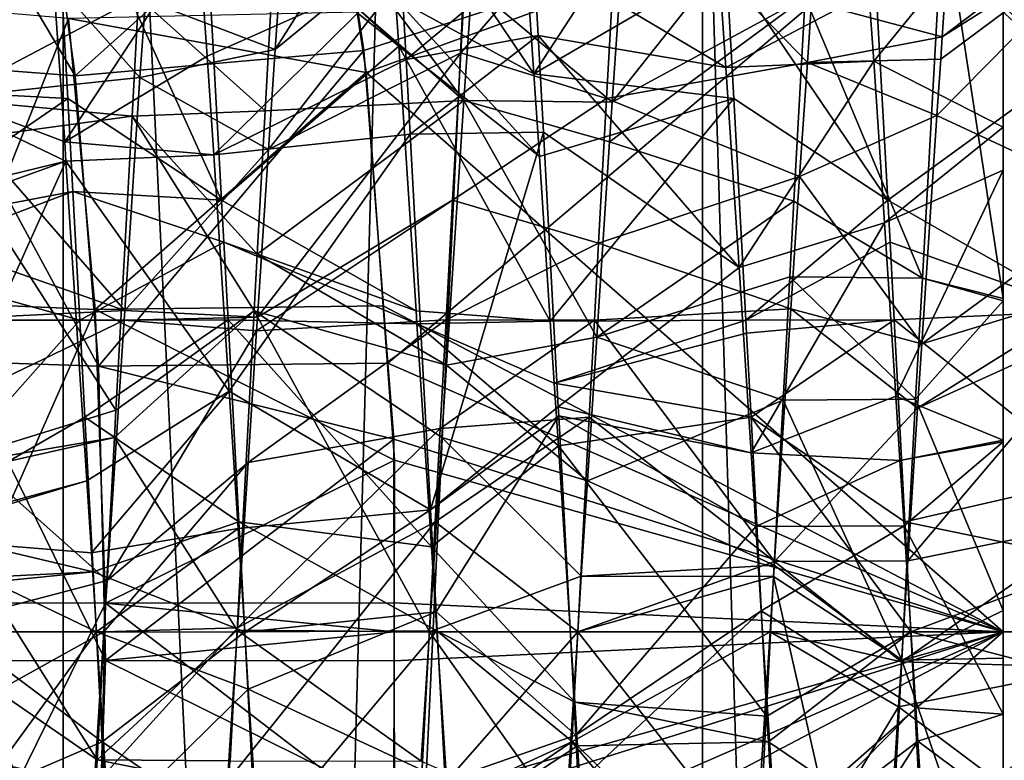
# Model space of a CAD drawing. Extents: x 0 to 200, y 18 to 95.
# Tile 201 of 256: x 161.82 to 163.3, y 84.53 to 85.65. Entities that reach past the tile are written whole.
import ezdxf

# ---------------------------------------------------------------- set-up
doc = ezdxf.new("R2010")
doc.units = 0

msp = doc.modelspace()

# ---------------------------------------------------------------- linework, layer by layer
for points in [[(160.768326, 68.227013, 40.697876), (161.278168, 94.527016, 39.506912), (161.88887, 68.227013, 38.36438)], [(161.88887, 68.227013, 53.63562), (161.278168, 94.527016, 52.493088), (160.768326, 68.227013, 51.302124)], [(161.278168, 94.527016, 39.506912), (161.88887, 94.527016, 38.36438), (161.88887, 68.227013, 38.36438)], [(161.88887, 94.527016, 53.63562), (161.278168, 94.527016, 52.493088), (161.88887, 68.227013, 53.63562)], [(161.88887, 68.227013, 38.36438), (162.595871, 94.527016, 37.278801), (163.393906, 68.227013, 36.258278)], [(161.88887, 94.527016, 38.36438), (162.595871, 94.527016, 37.278801), (161.88887, 68.227013, 38.36438)], [(162.595871, 94.527016, 54.721199), (161.88887, 94.527016, 53.63562), (161.88887, 68.227013, 53.63562)], [(163.393906, 68.227013, 55.741722), (162.595871, 94.527016, 54.721199), (161.88887, 68.227013, 53.63562)], [(162.595871, 94.527016, 37.278801), (163.393906, 94.527016, 36.258278), (163.393906, 68.227013, 36.258278)], [(163.393906, 94.527016, 55.741722), (162.595871, 94.527016, 54.721199), (163.393906, 68.227013, 55.741722)], [(162.848434, 93.22702, 38.331882), (161.658554, 68.227013, 40.620171), (162.848434, 68.227013, 38.331882)], [(162.848434, 93.22702, 38.331882), (161.658554, 93.22702, 40.620171), (161.658554, 68.227013, 40.620171)], [(161.658554, 93.22702, 51.379829), (162.848434, 68.227013, 53.668121), (161.658554, 68.227013, 51.379829)], [(161.658554, 93.22702, 51.379829), (162.848434, 93.22702, 53.668121), (162.848434, 68.227013, 53.668121)], [(164.432587, 93.22702, 36.296562), (162.848434, 68.227013, 38.331882), (164.432587, 68.227013, 36.296562)], [(164.432587, 93.22702, 36.296562), (162.848434, 93.22702, 38.331882), (162.848434, 68.227013, 38.331882)], [(162.848434, 93.22702, 53.668121), (164.432587, 68.227013, 55.703442), (162.848434, 68.227013, 53.668121)], [(162.848434, 93.22702, 53.668121), (164.432587, 93.22702, 55.703442), (164.432587, 68.227013, 55.703442)], [(162.513672, 86.084641, 43.335728), (162.499191, 85.840546, 43.214314), (162.206894, 85.601173, 43.659031)], [(162.227661, 85.89473, 43.798382), (162.513672, 86.084641, 43.335728), (162.206894, 85.601173, 43.659031)], [(161.640045, 86.010948, 42.487804), (161.848831, 85.98465, 42.625278), (161.906662, 85.561302, 42.496719)], [(161.697083, 85.577332, 42.358868), (161.640045, 86.010948, 42.487804), (161.906662, 85.561302, 42.496719)], [(161.848831, 85.98465, 42.625278), (162.293152, 85.908653, 42.718227), (161.906662, 85.561302, 42.496719)], [(162.869797, 85.985054, 48.72348), (162.576126, 85.845062, 48.233025), (162.595428, 85.564293, 48.345688)], [(162.884079, 85.732567, 48.816051), (162.869797, 85.985054, 48.72348), (162.595428, 85.564293, 48.345688)], [(161.872574, 85.935982, 48.74147), (161.583984, 85.734917, 48.285583), (161.596909, 85.543427, 48.351345)], [(161.872574, 85.935982, 48.74147), (161.596909, 85.543427, 48.351345), (161.895676, 85.527565, 48.891212)], [(162.1008, 85.840546, 48.785686), (161.872574, 85.935982, 48.74147), (162.126678, 85.374901, 48.929207)], [(161.872574, 85.935982, 48.74147), (161.895676, 85.527565, 48.891212), (162.126678, 85.374901, 48.929207)], [(161.585556, 85.908501, 48.757271), (161.869919, 85.768814, 48.258965), (161.604385, 85.571182, 48.865307)], [(162.293152, 85.908653, 42.718227), (162.340103, 85.599342, 42.610451), (161.906662, 85.561302, 42.496719)], [(162.293152, 85.908653, 42.718227), (163.299988, 85.912598, 42.706917), (162.340103, 85.599342, 42.610451)], [(163.299988, 85.912598, 49.293083), (162.330414, 85.657104, 49.367062), (162.343842, 85.566582, 49.397812)], [(162.340103, 85.599342, 42.610451), (163.299988, 85.912598, 42.706917), (162.376312, 85.130432, 42.531246)], [(163.299988, 85.912598, 49.293083), (162.343842, 85.566582, 49.397812), (163.299988, 84.727013, 49.5)], [(162.376312, 85.130432, 42.531246), (163.299988, 85.912598, 42.706917), (163.299988, 84.727013, 42.5)], [(163.012421, 85.672073, 43.715591), (163.228622, 85.911163, 43.801132), (163.208481, 85.620117, 43.677067)], [(163.228622, 85.911163, 43.801132), (163.499191, 85.840546, 43.214314), (163.208481, 85.620117, 43.677067)], [(163.299988, 85.912598, 42.706917), (163.299988, 85.227074, 43.254604), (163.299988, 84.727013, 42.5)], [(163.299988, 85.014549, 48.753918), (163.299988, 85.912598, 49.293083), (163.299988, 84.727013, 49.5)], [(163.299988, 85.420113, 48.717926), (163.299988, 85.912598, 49.293083), (163.299988, 85.014549, 48.753918)], [(163.299988, 85.912598, 42.706917), (163.299988, 85.757599, 43.350124), (163.299988, 85.227074, 43.254604)], [(163.299988, 85.484398, 48.712223), (163.299988, 85.912598, 49.293083), (163.299988, 85.420113, 48.717926)], [(163.299988, 85.822121, 48.617485), (163.299988, 85.912598, 49.293083), (163.299988, 85.484398, 48.712223)], [(162.012421, 85.675682, 43.70536), (162.227661, 85.89473, 43.798382), (162.206894, 85.601173, 43.659031)], [(162.213791, 85.89341, 43.247025), (162.206573, 85.771126, 43.187931), (162.490341, 85.524429, 43.630585)], [(162.502472, 85.697487, 43.709641), (162.213791, 85.89341, 43.247025), (162.490341, 85.524429, 43.630585)], [(162.576126, 85.845062, 48.233025), (162.371368, 85.897682, 48.175854), (162.595428, 85.564293, 48.345688)], [(162.371368, 85.897682, 48.175854), (162.387482, 85.678062, 48.299644), (162.595428, 85.564293, 48.345688)], [(163.015259, 85.903809, 43.241711), (162.730072, 85.768814, 43.741035), (162.712952, 85.52179, 43.635883)], [(163.002701, 85.679443, 43.168736), (163.015259, 85.903809, 43.241711), (162.712952, 85.52179, 43.635883)], [(161.723831, 85.872581, 43.235283), (162.003937, 85.558884, 43.642567), (161.704315, 85.527565, 43.108788)], [(161.723831, 85.872581, 43.235283), (162.012421, 85.675682, 43.70536), (162.003937, 85.558884, 43.642567)], [(162.387482, 85.678062, 48.299644), (162.098816, 85.873817, 48.769138), (162.392776, 85.605942, 48.34029)], [(162.098816, 85.873817, 48.769138), (162.1008, 85.840546, 48.785686), (162.392776, 85.605942, 48.34029)], [(162.485611, 85.596176, 43.138996), (162.723816, 85.87252, 43.23526), (162.704315, 85.527565, 43.108788)], [(162.499191, 85.840546, 43.214314), (162.723816, 85.87252, 43.23526), (162.485611, 85.596176, 43.138996)], [(162.723816, 85.87252, 43.23526), (163.006058, 85.581451, 43.673901), (162.704315, 85.527565, 43.108788)], [(162.723816, 85.87252, 43.23526), (163.012421, 85.672073, 43.715591), (163.006058, 85.581451, 43.673901)], [(163.387436, 85.683044, 48.307041), (163.098816, 85.87381, 48.769142), (163.394882, 85.570076, 48.3354)], [(163.098816, 85.87381, 48.769142), (163.1008, 85.840546, 48.785686), (163.394882, 85.570076, 48.3354)], [(162.392776, 85.605942, 48.34029), (162.1008, 85.840546, 48.785686), (162.126678, 85.374901, 48.929207)], [(162.499191, 85.840546, 43.214314), (162.485611, 85.596176, 43.138996), (162.19696, 85.450958, 43.618225)], [(162.206894, 85.601173, 43.659031), (162.499191, 85.840546, 43.214314), (162.19696, 85.450958, 43.618225)], [(163.1008, 85.840546, 48.785686), (162.884079, 85.732567, 48.816051), (163.126678, 85.374901, 48.929207)], [(163.394882, 85.570076, 48.3354), (163.1008, 85.840546, 48.785686), (163.126678, 85.374901, 48.929207)], [(163.499191, 85.840546, 43.214314), (163.497116, 85.803192, 43.202801), (163.208481, 85.620117, 43.677067)], [(163.209702, 85.818054, 43.234219), (163.002701, 85.679443, 43.168736), (163.178619, 85.257591, 43.072857)], [(163.098343, 85.687088, 48.299034), (163.299988, 85.822121, 48.617485), (163.105652, 85.583649, 48.348656)], [(163.105652, 85.583649, 48.348656), (163.299988, 85.822121, 48.617485), (163.299988, 85.484398, 48.712223)], [(163.209702, 85.818054, 43.234219), (163.178619, 85.257591, 43.072857), (163.299988, 85.227074, 43.254604)], [(163.299988, 85.757599, 43.350124), (163.209702, 85.818054, 43.234219), (163.299988, 85.227074, 43.254604)], [(163.200287, 85.501823, 43.626644), (163.497116, 85.803192, 43.202801), (163.473312, 85.374901, 43.070793)], [(163.206161, 85.586731, 43.662838), (163.497116, 85.803192, 43.202801), (163.200287, 85.501823, 43.626644)], [(163.208481, 85.620117, 43.677067), (163.497116, 85.803192, 43.202801), (163.206161, 85.586731, 43.662838)], [(161.604385, 85.571182, 48.865307), (161.869919, 85.768814, 48.258965), (161.891144, 85.462425, 48.389389)], [(162.002167, 85.67971, 43.194035), (161.730072, 85.768814, 43.741035), (161.713303, 85.526825, 43.638027)], [(161.869919, 85.768814, 48.258965), (162.092575, 85.768066, 48.258949), (161.891144, 85.462425, 48.389389)], [(162.092575, 85.768066, 48.258949), (162.105164, 85.590828, 48.346024), (161.891144, 85.462425, 48.389389)], [(162.206573, 85.771126, 43.187931), (162.002167, 85.67971, 43.194035), (162.192123, 85.509148, 43.11467)], [(162.092575, 85.768066, 48.258949), (162.396423, 85.720505, 48.830574), (162.105164, 85.590828, 48.346024)], [(162.490341, 85.524429, 43.630585), (162.206573, 85.771126, 43.187931), (162.192123, 85.509148, 43.11467)], [(162.730072, 85.768814, 43.741035), (162.502472, 85.697487, 43.709641), (162.712952, 85.52179, 43.635883)], [(162.594696, 85.745445, 48.812904), (162.870529, 85.765022, 48.274323), (162.883362, 85.574265, 48.338448)], [(162.870529, 85.765022, 48.274323), (163.098343, 85.687088, 48.299034), (162.883362, 85.574265, 48.338448)], [(162.396423, 85.720505, 48.830574), (162.594696, 85.745445, 48.812904), (162.403687, 85.586243, 48.854172)], [(162.594696, 85.745445, 48.812904), (162.601761, 85.622139, 48.863049), (162.403687, 85.586243, 48.854172)], [(162.601761, 85.622139, 48.863049), (162.594696, 85.745445, 48.812904), (162.883362, 85.574265, 48.338448)], [(162.884079, 85.732567, 48.816051), (162.595428, 85.564293, 48.345688), (162.895676, 85.527565, 48.891212)], [(162.884079, 85.732567, 48.816051), (162.895676, 85.527565, 48.891212), (163.126678, 85.374901, 48.929207)], [(162.105164, 85.590828, 48.346024), (162.396423, 85.720505, 48.830574), (162.114899, 85.443085, 48.383579)], [(162.396423, 85.720505, 48.830574), (162.403687, 85.586243, 48.854172), (162.114899, 85.443085, 48.383579)], [(162.502472, 85.697487, 43.709641), (162.490341, 85.524429, 43.630585), (162.712952, 85.52179, 43.635883)], [(163.098343, 85.687088, 48.299034), (163.105652, 85.583649, 48.348656), (162.883362, 85.574265, 48.338448)], [(162.002167, 85.67971, 43.194035), (161.713303, 85.526825, 43.638027), (161.992264, 85.500969, 43.143383)], [(162.192123, 85.509148, 43.11467), (162.002167, 85.67971, 43.194035), (161.992264, 85.500969, 43.143383)], [(162.012421, 85.675682, 43.70536), (162.206894, 85.601173, 43.659031), (162.003937, 85.558884, 43.642567)], [(162.595428, 85.564293, 48.345688), (162.387482, 85.678062, 48.299644), (162.603943, 85.440422, 48.395397)], [(162.387482, 85.678062, 48.299644), (162.392776, 85.605942, 48.34029), (162.603943, 85.440422, 48.395397)], [(163.002701, 85.679443, 43.168736), (162.708832, 85.462425, 43.610611), (162.98558, 85.373535, 43.069233)], [(163.002701, 85.679443, 43.168736), (162.712952, 85.52179, 43.635883), (162.708832, 85.462425, 43.610611)], [(163.002701, 85.679443, 43.168736), (162.98558, 85.373535, 43.069233), (163.178619, 85.257591, 43.072857)], [(163.012421, 85.672073, 43.715591), (163.208481, 85.620117, 43.677067), (163.006058, 85.581451, 43.673901)], [(161.896713, 85.647598, 49.481644), (161.687286, 85.665565, 49.619484), (161.727036, 85.219734, 49.706245)], [(162.330414, 85.657104, 49.367062), (161.896713, 85.647598, 49.481644), (162.343842, 85.566582, 49.397812)], [(161.896713, 85.647598, 49.481644), (161.727036, 85.219734, 49.706245), (161.937103, 85.210876, 49.568474)], [(162.343842, 85.566582, 49.397812), (161.896713, 85.647598, 49.481644), (161.937103, 85.210876, 49.568474)], [(162.403687, 85.586243, 48.854172), (162.601761, 85.622139, 48.863049), (162.409775, 85.473717, 48.873947)], [(162.601761, 85.622139, 48.863049), (162.60965, 85.47683, 48.893749), (162.409775, 85.473717, 48.873947)], [(162.601761, 85.622139, 48.863049), (162.883362, 85.574265, 48.338448), (162.90358, 85.273636, 48.43951)], [(162.60965, 85.47683, 48.893749), (162.601761, 85.622139, 48.863049), (162.90358, 85.273636, 48.43951)], [(163.208481, 85.620117, 43.677067), (163.206161, 85.586731, 43.662838), (163.006058, 85.581451, 43.673901)], [(161.906662, 85.561302, 42.496719), (162.340103, 85.599342, 42.610451), (161.942093, 85.125603, 42.421021)], [(162.340103, 85.599342, 42.610451), (162.376312, 85.130432, 42.531246), (161.942093, 85.125603, 42.421021)], [(162.003937, 85.558884, 43.642567), (162.206894, 85.601173, 43.659031), (162.19696, 85.450958, 43.618225)], [(162.392776, 85.605942, 48.34029), (162.126678, 85.374901, 48.929207), (162.418701, 85.208687, 48.422966)], [(162.485611, 85.596176, 43.138996), (162.473312, 85.374901, 43.070793), (162.180328, 85.199158, 43.54982)], [(162.19696, 85.450958, 43.618225), (162.485611, 85.596176, 43.138996), (162.180328, 85.199158, 43.54982)], [(162.603943, 85.440422, 48.395397), (162.392776, 85.605942, 48.34029), (162.620056, 85.193443, 48.445782)], [(162.392776, 85.605942, 48.34029), (162.418701, 85.208687, 48.422966), (162.620056, 85.193443, 48.445782)], [(162.485611, 85.596176, 43.138996), (162.704315, 85.527565, 43.108788), (162.473312, 85.374901, 43.070793)], [(161.891144, 85.462425, 48.389389), (162.105164, 85.590828, 48.346024), (162.114899, 85.443085, 48.383579)], [(162.403687, 85.586243, 48.854172), (162.409775, 85.473717, 48.873947), (162.114899, 85.443085, 48.383579)], [(162.704315, 85.527565, 43.108788), (163.006058, 85.581451, 43.673901), (162.994003, 85.410316, 43.595177)], [(162.883362, 85.574265, 48.338448), (163.105652, 85.583649, 48.348656), (162.90358, 85.273636, 48.43951)], [(163.105652, 85.583649, 48.348656), (163.121597, 85.341103, 48.409527), (162.90358, 85.273636, 48.43951)], [(163.006058, 85.581451, 43.673901), (163.200287, 85.501823, 43.626644), (162.994003, 85.410316, 43.595177)], [(163.006058, 85.581451, 43.673901), (163.206161, 85.586731, 43.662838), (163.200287, 85.501823, 43.626644)], [(163.105652, 85.583649, 48.348656), (163.299988, 85.484398, 48.712223), (163.121597, 85.341103, 48.409527)], [(161.604385, 85.571182, 48.865307), (161.893051, 85.433235, 48.395145), (161.615845, 85.365807, 48.93108)], [(161.604385, 85.571182, 48.865307), (161.891144, 85.462425, 48.389389), (161.893051, 85.433235, 48.395145)], [(161.697083, 85.577332, 42.358868), (161.906662, 85.561302, 42.496719), (161.942093, 85.125603, 42.421021)], [(161.731949, 85.132843, 42.283291), (161.697083, 85.577332, 42.358868), (161.942093, 85.125603, 42.421021)], [(162.369385, 85.21624, 49.453613), (162.343842, 85.566582, 49.397812), (161.937103, 85.210876, 49.568474)], [(162.343842, 85.566582, 49.397812), (162.369385, 85.21624, 49.453613), (163.299988, 84.727013, 49.5)], [(163.394882, 85.570076, 48.3354), (163.126678, 85.374901, 48.929207), (163.418732, 85.208305, 48.426224)], [(161.704315, 85.527565, 43.108788), (162.003937, 85.558884, 43.642567), (161.981201, 85.209297, 43.577072)], [(162.003937, 85.558884, 43.642567), (162.19696, 85.450958, 43.618225), (161.981201, 85.209297, 43.577072)], [(162.895676, 85.527565, 48.891212), (162.595428, 85.564293, 48.345688), (162.603943, 85.440422, 48.395397)], [(161.895676, 85.527565, 48.891212), (161.596909, 85.543427, 48.351345), (161.61116, 85.332458, 48.423805)], [(161.903229, 85.387932, 48.917896), (161.895676, 85.527565, 48.891212), (161.61116, 85.332458, 48.423805)], [(161.692566, 85.310432, 43.067291), (161.704315, 85.527565, 43.108788), (161.981201, 85.209297, 43.577072)], [(161.992264, 85.500969, 43.143383), (161.713303, 85.526825, 43.638027), (161.708832, 85.462425, 43.610611)], [(161.895676, 85.527565, 48.891212), (161.903229, 85.387932, 48.917896), (162.126678, 85.374901, 48.929207)], [(162.490341, 85.524429, 43.630585), (162.180252, 85.293739, 43.054432), (162.464371, 85.127182, 43.541431)], [(162.490341, 85.524429, 43.630585), (162.192123, 85.509148, 43.11467), (162.180252, 85.293739, 43.054432)], [(162.689789, 85.169258, 43.552795), (162.490341, 85.524429, 43.630585), (162.464371, 85.127182, 43.541431)], [(162.473312, 85.374901, 43.070793), (162.704315, 85.527565, 43.108788), (162.692566, 85.310463, 43.067299)], [(162.708832, 85.462425, 43.610611), (162.490341, 85.524429, 43.630585), (162.689789, 85.169258, 43.552795)], [(162.712952, 85.52179, 43.635883), (162.490341, 85.524429, 43.630585), (162.708832, 85.462425, 43.610611)], [(162.895676, 85.527565, 48.891212), (162.603943, 85.440422, 48.395397), (162.620056, 85.193443, 48.445782)], [(162.913681, 85.19474, 48.954815), (162.895676, 85.527565, 48.891212), (162.620056, 85.193443, 48.445782)], [(162.704315, 85.527565, 43.108788), (162.994003, 85.410316, 43.595177), (162.692566, 85.310463, 43.067299)], [(163.126678, 85.374901, 48.929207), (162.895676, 85.527565, 48.891212), (162.913681, 85.19474, 48.954815)], [(162.192123, 85.509148, 43.11467), (161.992264, 85.500969, 43.143383), (162.180252, 85.293739, 43.054432)], [(161.992264, 85.500969, 43.143383), (161.708832, 85.462425, 43.610611), (161.967834, 85.059753, 43.01836)], [(162.17572, 85.208893, 43.046249), (161.992264, 85.500969, 43.143383), (161.967834, 85.059753, 43.01836)], [(162.180252, 85.293739, 43.054432), (161.992264, 85.500969, 43.143383), (162.17572, 85.208893, 43.046249)], [(162.994003, 85.410316, 43.595177), (163.200287, 85.501823, 43.626644), (163.177872, 85.159241, 43.546944)], [(163.200287, 85.501823, 43.626644), (163.473312, 85.374901, 43.070793), (163.177872, 85.159241, 43.546944)], [(163.299988, 85.484398, 48.712223), (163.299988, 85.420113, 48.717926), (163.121597, 85.341103, 48.409527)], [(161.967834, 85.059753, 43.01836), (161.708832, 85.462425, 43.610611), (161.676804, 84.969673, 43.513435)], [(161.891144, 85.462425, 48.389389), (162.114899, 85.443085, 48.383579), (161.893051, 85.433235, 48.395145)], [(162.114899, 85.443085, 48.383579), (162.409775, 85.473717, 48.873947), (162.138229, 85.088402, 48.473743)], [(162.138229, 85.088402, 48.473743), (162.409775, 85.473717, 48.873947), (162.440277, 84.910057, 48.973007)], [(162.409775, 85.473717, 48.873947), (162.60965, 85.47683, 48.893749), (162.440277, 84.910057, 48.973007)], [(162.60965, 85.47683, 48.893749), (162.63205, 85.064484, 48.980865), (162.440277, 84.910057, 48.973007)], [(162.60965, 85.47683, 48.893749), (162.90358, 85.273636, 48.43951), (162.63205, 85.064484, 48.980865)], [(162.98558, 85.373535, 43.069233), (162.708832, 85.462425, 43.610611), (162.689789, 85.169258, 43.552795)], [(161.981201, 85.209297, 43.577072), (162.19696, 85.450958, 43.618225), (162.180328, 85.199158, 43.54982)], [(161.615845, 85.365807, 48.93108), (161.893051, 85.433235, 48.395145), (161.617569, 85.333687, 48.935329)], [(161.617569, 85.333687, 48.935329), (161.893051, 85.433235, 48.395145), (161.642014, 84.877335, 48.995747)], [(161.893051, 85.433235, 48.395145), (161.92421, 84.953804, 48.489693), (161.642014, 84.877335, 48.995747)], [(161.893051, 85.433235, 48.395145), (162.114899, 85.443085, 48.383579), (162.138229, 85.088402, 48.473743)], [(161.893051, 85.433235, 48.395145), (162.138229, 85.088402, 48.473743), (161.92421, 84.953804, 48.489693)], [(163.121597, 85.341103, 48.409527), (163.299988, 85.420113, 48.717926), (163.138718, 85.080933, 48.474823)], [(163.138718, 85.080933, 48.474823), (163.299988, 85.420113, 48.717926), (163.299988, 85.014549, 48.753918)], [(162.692566, 85.310463, 43.067299), (162.994003, 85.410316, 43.595177), (162.981232, 85.212044, 43.567554)], [(162.981232, 85.212044, 43.567554), (162.994003, 85.410316, 43.595177), (163.177872, 85.159241, 43.546944)], [(161.903229, 85.387932, 48.917896), (161.61116, 85.332458, 48.423805), (161.614655, 85.278122, 48.432064)], [(161.903229, 85.387932, 48.917896), (161.614655, 85.278122, 48.432064), (161.913666, 85.19474, 48.954815)], [(162.130066, 85.311653, 48.937885), (161.903229, 85.387932, 48.917896), (161.913666, 85.19474, 48.954815)], [(162.126678, 85.374901, 48.929207), (161.903229, 85.387932, 48.917896), (162.130066, 85.311653, 48.937885)], [(162.126678, 85.374901, 48.929207), (162.130066, 85.311653, 48.937885), (162.418701, 85.208687, 48.422966)], [(162.473312, 85.374901, 43.070793), (162.463669, 85.195061, 43.046116), (162.179001, 85.179024, 43.54435)], [(162.180328, 85.199158, 43.54982), (162.473312, 85.374901, 43.070793), (162.179001, 85.179024, 43.54435)], [(162.473312, 85.374901, 43.070793), (162.692566, 85.310463, 43.067299), (162.463669, 85.195061, 43.046116)], [(163.130066, 85.311684, 48.937881), (163.126678, 85.374901, 48.929207), (162.913681, 85.19474, 48.954815)], [(163.126678, 85.374901, 48.929207), (163.130066, 85.311684, 48.937881), (163.418732, 85.208305, 48.426224)], [(163.473312, 85.374901, 43.070793), (163.466461, 85.247124, 43.053261), (163.177872, 85.159241, 43.546944)], [(162.979477, 85.259918, 43.055325), (162.98558, 85.373535, 43.069233), (162.689789, 85.169258, 43.552795)], [(162.98558, 85.373535, 43.069233), (162.979477, 85.259918, 43.055325), (163.178619, 85.257591, 43.072857)], [(162.90358, 85.273636, 48.43951), (163.121597, 85.341103, 48.409527), (162.921448, 84.99543, 48.472084)], [(163.121597, 85.341103, 48.409527), (163.138718, 85.080933, 48.474823), (162.921448, 84.99543, 48.472084)], [(161.692566, 85.310432, 43.067291), (161.981201, 85.209297, 43.577072), (161.68631, 85.19474, 43.045185)], [(162.136322, 85.195061, 48.953884), (162.130066, 85.311653, 48.937885), (161.913666, 85.19474, 48.954815)], [(162.418701, 85.208687, 48.422966), (162.130066, 85.311653, 48.937885), (162.419968, 85.189484, 48.426964)], [(162.130066, 85.311653, 48.937885), (162.136322, 85.195061, 48.953884), (162.419968, 85.189484, 48.426964)], [(162.463669, 85.195061, 43.046116), (162.692566, 85.310463, 43.067299), (162.68631, 85.19474, 43.045185)], [(162.692566, 85.310463, 43.067299), (162.981232, 85.212044, 43.567554), (162.68631, 85.19474, 43.045185)], [(163.136322, 85.195061, 48.953884), (163.130066, 85.311684, 48.937881), (162.913681, 85.19474, 48.954815)], [(163.418732, 85.208305, 48.426224), (163.130066, 85.311684, 48.937881), (163.136322, 85.195061, 48.953884)], [(162.180252, 85.293739, 43.054432), (162.17572, 85.208893, 43.046249), (162.464371, 85.127182, 43.541431)], [(161.913666, 85.19474, 48.954815), (161.614655, 85.278122, 48.432064), (161.639893, 84.886581, 48.491589)], [(162.63205, 85.064484, 48.980865), (162.90358, 85.273636, 48.43951), (162.921448, 84.99543, 48.472084)], [(162.979477, 85.259918, 43.055325), (162.689789, 85.169258, 43.552795), (162.969528, 85.074684, 43.03265)], [(163.168564, 85.07621, 43.020634), (162.979477, 85.259918, 43.055325), (162.969528, 85.074684, 43.03265)], [(163.178619, 85.257591, 43.072857), (162.979477, 85.259918, 43.055325), (163.168564, 85.07621, 43.020634)], [(163.299988, 85.223877, 43.254028), (163.178619, 85.257591, 43.072857), (163.168564, 85.07621, 43.020634)], [(163.299988, 85.227074, 43.254604), (163.178619, 85.257591, 43.072857), (163.299988, 85.223877, 43.254028)], [(163.466461, 85.247124, 43.053261), (163.463669, 85.195061, 43.046116), (163.171539, 85.062538, 43.524448)], [(163.177872, 85.159241, 43.546944), (163.466461, 85.247124, 43.053261), (163.171539, 85.062538, 43.524448)], [(163.299988, 85.227074, 43.254604), (163.299988, 85.223877, 43.254028), (163.299988, 84.727013, 42.5)], [(161.937103, 85.210876, 49.568474), (161.727036, 85.219734, 49.706245), (161.742172, 84.770752, 49.738453)], [(162.369385, 85.21624, 49.453613), (161.937103, 85.210876, 49.568474), (162.386276, 84.984604, 49.490509)], [(162.369385, 85.21624, 49.453613), (162.386276, 84.984604, 49.490509), (163.299988, 84.727013, 49.5)], [(162.68631, 85.19474, 43.045185), (162.981232, 85.212044, 43.567554), (162.956757, 84.832458, 43.514668)], [(162.981232, 85.212044, 43.567554), (163.171539, 85.062538, 43.524448), (162.956757, 84.832458, 43.514668)], [(162.981232, 85.212044, 43.567554), (163.177872, 85.159241, 43.546944), (163.171539, 85.062538, 43.524448)], [(163.299988, 85.223877, 43.254028), (163.168564, 85.07621, 43.020634), (163.299988, 84.758995, 43.256752)], [(163.299988, 85.223877, 43.254028), (163.299988, 84.758995, 43.256752), (163.299988, 84.727013, 42.5)], [(161.68631, 85.19474, 43.045185), (161.981201, 85.209297, 43.577072), (161.980255, 85.19471, 43.574337)], [(161.937103, 85.210876, 49.568474), (161.742172, 84.770752, 49.738453), (161.952499, 84.769981, 49.600803)], [(162.386276, 84.984604, 49.490509), (161.937103, 85.210876, 49.568474), (161.952499, 84.769981, 49.600803)], [(162.17572, 85.208893, 43.046249), (161.965652, 85.018921, 43.020496), (162.150116, 84.729355, 43.000008)], [(162.17572, 85.208893, 43.046249), (161.967834, 85.059753, 43.01836), (161.965652, 85.018921, 43.020496)], [(161.981201, 85.209297, 43.577072), (162.180328, 85.199158, 43.54982), (161.980255, 85.19471, 43.574337)], [(161.980255, 85.19471, 43.574337), (162.180328, 85.199158, 43.54982), (162.179001, 85.179024, 43.54435)], [(162.17572, 85.208893, 43.046249), (162.150116, 84.729355, 43.000008), (162.43866, 84.726845, 43.51326)], [(162.457275, 85.018593, 43.517063), (162.17572, 85.208893, 43.046249), (162.43866, 84.726845, 43.51326)], [(162.464371, 85.127182, 43.541431), (162.17572, 85.208893, 43.046249), (162.457275, 85.018593, 43.517063)], [(162.620056, 85.193443, 48.445782), (162.418701, 85.208687, 48.422966), (162.419968, 85.189484, 48.426964)], [(163.418732, 85.208305, 48.426224), (163.136322, 85.195061, 48.953884), (163.435287, 84.957069, 48.4893)], [(161.921555, 85.048965, 48.982674), (161.913666, 85.19474, 48.954815), (161.639893, 84.886581, 48.491589)], [(161.68631, 85.19474, 43.045185), (161.980255, 85.19471, 43.574337), (161.678436, 85.048965, 43.017326)], [(161.678436, 85.048965, 43.017326), (161.980255, 85.19471, 43.574337), (161.954865, 84.804169, 43.501167)], [(162.136322, 85.195061, 48.953884), (161.913666, 85.19474, 48.954815), (161.921555, 85.048965, 48.982674)], [(162.136322, 85.195061, 48.953884), (161.921555, 85.048965, 48.982674), (162.152557, 84.892166, 48.995453)], [(161.980255, 85.19471, 43.574337), (162.179001, 85.179024, 43.54435), (161.954865, 84.804169, 43.501167)], [(162.419968, 85.189484, 48.426964), (162.136322, 85.195061, 48.953884), (162.441833, 84.854561, 48.496666)], [(162.136322, 85.195061, 48.953884), (162.152557, 84.892166, 48.995453), (162.441833, 84.854561, 48.496666)], [(162.463669, 85.195061, 43.046116), (162.454956, 85.03241, 43.023796), (162.166351, 84.981232, 43.526047)], [(162.179001, 85.179024, 43.54435), (162.463669, 85.195061, 43.046116), (162.166351, 84.981232, 43.526047)], [(162.620056, 85.193443, 48.445782), (162.419968, 85.189484, 48.426964), (162.626144, 85.100174, 48.464806)], [(162.632278, 85.006203, 48.483978), (162.419968, 85.189484, 48.426964), (162.441833, 84.854561, 48.496666)], [(162.626144, 85.100174, 48.464806), (162.419968, 85.189484, 48.426964), (162.632278, 85.006203, 48.483978)], [(162.463669, 85.195061, 43.046116), (162.68631, 85.19474, 43.045185), (162.454956, 85.03241, 43.023796)], [(162.68631, 85.19474, 43.045185), (162.678436, 85.048965, 43.017326), (162.454956, 85.03241, 43.023796)], [(162.913681, 85.19474, 48.954815), (162.620056, 85.193443, 48.445782), (162.626144, 85.100174, 48.464806)], [(162.914734, 85.175072, 48.958576), (162.913681, 85.19474, 48.954815), (162.626144, 85.100174, 48.464806)], [(162.678436, 85.048965, 43.017326), (162.68631, 85.19474, 43.045185), (162.956757, 84.832458, 43.514668)], [(163.136322, 85.195061, 48.953884), (162.913681, 85.19474, 48.954815), (162.914734, 85.175072, 48.958576)], [(163.136322, 85.195061, 48.953884), (162.914734, 85.175072, 48.958576), (162.921555, 85.048965, 48.982674)], [(163.136322, 85.195061, 48.953884), (162.921555, 85.048965, 48.982674), (163.152557, 84.892166, 48.995453)], [(163.435287, 84.957069, 48.4893), (163.136322, 85.195061, 48.953884), (163.152557, 84.892166, 48.995453)], [(163.463669, 85.195061, 43.046116), (163.447433, 84.892166, 43.004551), (163.156906, 84.833572, 43.513264)], [(163.171539, 85.062538, 43.524448), (163.463669, 85.195061, 43.046116), (163.156906, 84.833572, 43.513264)], [(162.179001, 85.179024, 43.54435), (162.166351, 84.981232, 43.526047), (161.954865, 84.804169, 43.501167)], [(162.689789, 85.169258, 43.552795), (162.464371, 85.127182, 43.541431), (162.675781, 84.953804, 43.510307)], [(162.914734, 85.175072, 48.958576), (162.626144, 85.100174, 48.464806), (162.921555, 85.048965, 48.982674)], [(162.969528, 85.074684, 43.03265), (162.689789, 85.169258, 43.552795), (162.675781, 84.953804, 43.510307)], [(161.731949, 85.132843, 42.283291), (161.952499, 84.684059, 42.3992), (161.742188, 84.683296, 42.261555)], [(161.731949, 85.132843, 42.283291), (161.942093, 85.125603, 42.421021), (161.952499, 84.684059, 42.3992)], [(161.942093, 85.125603, 42.421021), (162.376312, 85.130432, 42.531246), (162.385117, 85.016411, 42.511986)], [(161.942093, 85.125603, 42.421021), (162.385117, 85.016411, 42.511986), (161.952499, 84.684059, 42.3992)], [(162.385117, 85.016411, 42.511986), (162.376312, 85.130432, 42.531246), (163.299988, 84.727013, 42.5)], [(162.464371, 85.127182, 43.541431), (162.457275, 85.018593, 43.517063), (162.675781, 84.953804, 43.510307)], [(162.921555, 85.048965, 48.982674), (162.626144, 85.100174, 48.464806), (162.632278, 85.006203, 48.483978)], [(161.92421, 84.953804, 48.489693), (162.138229, 85.088402, 48.473743), (161.931137, 84.845322, 48.488277)], [(162.138229, 85.088402, 48.473743), (162.151398, 84.882103, 48.485165), (161.931137, 84.845322, 48.488277)], [(162.138229, 85.088402, 48.473743), (162.440277, 84.910057, 48.973007), (162.151398, 84.882103, 48.485165)], [(162.921448, 84.99543, 48.472084), (163.138718, 85.080933, 48.474823), (163.144882, 84.984215, 48.478516)], [(163.138718, 85.080933, 48.474823), (163.299988, 85.014549, 48.753918), (163.144882, 84.984215, 48.478516)], [(162.63205, 85.064484, 48.980865), (162.632767, 85.050964, 48.981266), (162.440277, 84.910057, 48.973007)], [(162.632767, 85.050964, 48.981266), (162.63205, 85.064484, 48.980865), (162.921448, 84.99543, 48.472084)], [(162.969528, 85.074684, 43.03265), (162.675781, 84.953804, 43.510307), (162.956223, 84.827026, 43.002331)], [(162.969528, 85.074684, 43.03265), (162.956223, 84.827026, 43.002331), (163.147659, 84.684418, 43.039173)], [(163.168564, 85.07621, 43.020634), (162.969528, 85.074684, 43.03265), (163.147659, 84.684418, 43.039173)], [(163.299988, 84.758995, 43.256752), (163.168564, 85.07621, 43.020634), (163.147659, 84.684418, 43.039173)], [(161.921555, 85.048965, 48.982674), (161.639893, 84.886581, 48.491589), (161.933884, 84.816971, 48.988758)], [(161.678436, 85.048965, 43.017326), (161.954865, 84.804169, 43.501167), (161.661316, 84.726837, 43.008877)], [(161.965652, 85.018921, 43.020496), (161.967834, 85.059753, 43.01836), (161.676804, 84.969673, 43.513435)], [(162.152557, 84.892166, 48.995453), (161.921555, 85.048965, 48.982674), (161.933884, 84.816971, 48.988758)], [(162.440277, 84.910057, 48.973007), (162.632767, 85.050964, 48.981266), (162.448547, 84.757118, 48.999886)], [(162.447433, 84.892166, 43.004551), (162.678436, 85.048965, 43.017326), (162.661316, 84.726768, 43.008873)], [(162.454956, 85.03241, 43.023796), (162.678436, 85.048965, 43.017326), (162.447433, 84.892166, 43.004551)], [(162.448547, 84.757118, 48.999886), (162.632767, 85.050964, 48.981266), (162.658218, 84.57209, 48.995522)], [(162.921555, 85.048965, 48.982674), (162.632278, 85.006203, 48.483978), (162.945389, 84.600426, 48.994438)], [(162.632767, 85.050964, 48.981266), (162.928528, 84.885231, 48.484989), (162.658218, 84.57209, 48.995522)], [(162.632767, 85.050964, 48.981266), (162.921448, 84.99543, 48.472084), (162.928528, 84.885231, 48.484989)], [(162.678436, 85.048965, 43.017326), (162.956757, 84.832458, 43.514668), (162.661316, 84.726768, 43.008873)], [(163.161316, 84.727226, 48.991123), (162.921555, 85.048965, 48.982674), (162.945389, 84.600426, 48.994438)], [(163.152557, 84.892166, 48.995453), (162.921555, 85.048965, 48.982674), (163.161316, 84.727226, 48.991123)], [(163.171539, 85.062538, 43.524448), (163.156906, 84.833572, 43.513264), (162.956757, 84.832458, 43.514668)], [(162.454956, 85.03241, 43.023796), (162.447433, 84.892166, 43.004551), (162.150467, 84.732971, 43.503075)], [(162.166351, 84.981232, 43.526047), (162.454956, 85.03241, 43.023796), (162.150467, 84.732971, 43.503075)], [(161.965652, 85.018921, 43.020496), (161.675781, 84.953804, 43.510307), (161.939819, 84.534782, 43.045807)], [(161.965652, 85.018921, 43.020496), (161.676804, 84.969673, 43.513435), (161.675781, 84.953804, 43.510307)], [(162.150116, 84.729355, 43.000008), (161.965652, 85.018921, 43.020496), (161.939819, 84.534782, 43.045807)], [(162.385117, 85.016411, 42.511986), (162.385727, 84.726967, 42.510662), (161.952499, 84.684059, 42.3992)], [(162.385117, 85.016411, 42.511986), (163.299988, 84.727013, 42.5), (162.385727, 84.726967, 42.510662)], [(162.666641, 84.810661, 43.512173), (162.457275, 85.018593, 43.517063), (162.43866, 84.726845, 43.51326)], [(162.632278, 85.006203, 48.483978), (162.441833, 84.854561, 48.496666), (162.65683, 84.62146, 48.490501)], [(162.675781, 84.953804, 43.510307), (162.457275, 85.018593, 43.517063), (162.666641, 84.810661, 43.512173)], [(162.632278, 85.006203, 48.483978), (162.65683, 84.62146, 48.490501), (162.945389, 84.600426, 48.994438)], [(163.299988, 85.014549, 48.753918), (163.299988, 85.01207, 48.753681), (163.144882, 84.984215, 48.478516)], [(163.144882, 84.984215, 48.478516), (163.299988, 85.01207, 48.753681), (163.151154, 84.88591, 48.482269)], [(163.151154, 84.88591, 48.482269), (163.299988, 85.01207, 48.753681), (163.299988, 84.603607, 48.714878)], [(163.299988, 85.01207, 48.753681), (163.299988, 85.014549, 48.753918), (163.299988, 84.727013, 49.5)], [(163.299988, 85.01207, 48.753681), (163.299988, 84.727013, 49.5), (163.299988, 84.603607, 48.714878)], [(162.921448, 84.99543, 48.472084), (163.144882, 84.984215, 48.478516), (162.928528, 84.885231, 48.484989)], [(161.954865, 84.804169, 43.501167), (162.166351, 84.981232, 43.526047), (161.949951, 84.727173, 43.503578)], [(162.166351, 84.981232, 43.526047), (162.150467, 84.732971, 43.503075), (161.949951, 84.727173, 43.503578)], [(162.385834, 84.77076, 49.489578), (162.386276, 84.984604, 49.490509), (161.952499, 84.769981, 49.600803)], [(162.386276, 84.984604, 49.490509), (162.385834, 84.77076, 49.489578), (163.299988, 84.727013, 49.5)], [(163.144882, 84.984215, 48.478516), (163.151154, 84.88591, 48.482269), (162.928528, 84.885231, 48.484989)], [(161.642014, 84.877335, 48.995747), (161.92421, 84.953804, 48.489693), (161.642471, 84.868889, 48.995373)], [(161.642471, 84.868889, 48.995373), (161.92421, 84.953804, 48.489693), (161.931137, 84.845322, 48.488277)], [(161.675781, 84.953804, 43.510307), (161.661316, 84.727188, 43.51326), (161.939819, 84.534782, 43.045807)], [(162.956223, 84.827026, 43.002331), (162.675781, 84.953804, 43.510307), (162.666641, 84.810661, 43.512173)], [(163.435287, 84.957069, 48.4893), (163.152557, 84.892166, 48.995453), (163.443253, 84.832062, 48.493202)], [(162.151398, 84.882103, 48.485165), (162.440277, 84.910057, 48.973007), (162.161331, 84.726669, 48.493771)], [(162.440277, 84.910057, 48.973007), (162.448547, 84.757118, 48.999886), (162.161331, 84.726669, 48.493771)], [(161.933884, 84.816971, 48.988758), (161.639893, 84.886581, 48.491589), (161.645264, 84.802422, 48.489605)], [(162.152557, 84.892166, 48.995453), (161.933884, 84.816971, 48.988758), (162.161316, 84.727242, 48.991127)], [(162.135742, 84.502762, 43.52235), (162.447433, 84.892166, 43.004551), (162.424301, 84.456795, 43.015968)], [(162.150467, 84.732971, 43.503075), (162.447433, 84.892166, 43.004551), (162.135742, 84.502762, 43.52235)], [(162.449921, 84.728676, 48.483692), (162.152557, 84.892166, 48.995453), (162.161316, 84.727242, 48.991127)], [(162.441833, 84.854561, 48.496666), (162.152557, 84.892166, 48.995453), (162.449921, 84.728676, 48.483692)], [(162.447433, 84.892166, 43.004551), (162.661316, 84.726768, 43.008873), (162.424301, 84.456795, 43.015968)], [(163.147202, 84.681831, 43.505856), (163.447433, 84.892166, 43.004551), (163.435806, 84.67337, 43.010288)], [(163.156906, 84.833572, 43.513264), (163.447433, 84.892166, 43.004551), (163.147202, 84.681831, 43.505856)], [(163.443253, 84.832062, 48.493202), (163.152557, 84.892166, 48.995453), (163.161316, 84.727226, 48.991123)], [(161.931137, 84.845322, 48.488277), (162.151398, 84.882103, 48.485165), (161.93866, 84.727188, 48.48674)], [(161.93866, 84.727188, 48.48674), (162.151398, 84.882103, 48.485165), (162.161331, 84.726669, 48.493771)], [(162.928528, 84.885231, 48.484989), (162.936646, 84.758743, 48.499798), (162.658218, 84.57209, 48.995522)], [(162.928528, 84.885231, 48.484989), (163.151154, 84.88591, 48.482269), (162.936646, 84.758743, 48.499798)], [(162.936646, 84.758743, 48.499798), (163.151154, 84.88591, 48.482269), (163.168579, 84.612854, 48.492699)], [(163.168579, 84.612854, 48.492699), (163.151154, 84.88591, 48.482269), (163.299988, 84.603607, 48.714878)], [(161.642471, 84.868889, 48.995373), (161.93866, 84.727188, 48.48674), (161.669678, 84.357231, 48.972744)], [(161.642471, 84.868889, 48.995373), (161.931137, 84.845322, 48.488277), (161.93866, 84.727188, 48.48674)], [(162.441833, 84.854561, 48.496666), (162.449921, 84.728676, 48.483692), (162.65683, 84.62146, 48.490501)], [(162.956757, 84.832458, 43.514668), (162.949951, 84.726997, 43.499977), (162.661316, 84.726768, 43.008873)], [(162.956223, 84.827026, 43.002331), (162.666641, 84.810661, 43.512173), (162.955322, 84.810097, 43.000259)], [(162.949951, 84.726997, 43.499977), (162.956757, 84.832458, 43.514668), (163.147202, 84.681831, 43.505856)], [(162.956223, 84.827026, 43.002331), (162.955322, 84.810097, 43.000259), (163.147659, 84.684418, 43.039173)], [(162.956757, 84.832458, 43.514668), (163.156906, 84.833572, 43.513264), (163.147202, 84.681831, 43.505856)], [(163.443253, 84.832062, 48.493202), (163.161316, 84.727226, 48.991123), (163.449951, 84.726883, 48.496483)], [(161.933884, 84.816971, 48.988758), (161.645264, 84.802422, 48.489605), (161.646164, 84.788139, 48.489265)], [(161.933884, 84.816971, 48.988758), (161.646164, 84.788139, 48.489265), (161.947433, 84.561867, 48.995453)], [(162.161316, 84.727242, 48.991127), (161.933884, 84.816971, 48.988758), (161.947433, 84.561867, 48.995453)], [(161.954865, 84.804169, 43.501167), (161.949951, 84.727173, 43.503578), (161.661316, 84.726837, 43.008877)], [(162.661316, 84.727188, 43.51326), (162.666641, 84.810661, 43.512173), (162.43866, 84.726845, 43.51326)], [(162.955322, 84.810097, 43.000259), (162.666641, 84.810661, 43.512173), (162.661316, 84.727188, 43.51326)], [(162.955322, 84.810097, 43.000259), (162.661316, 84.727188, 43.51326), (162.93248, 84.381447, 43.025803)], [(162.955322, 84.810097, 43.000259), (162.93248, 84.381447, 43.025803), (163.116486, 84.100426, 43.067204)], [(163.147659, 84.684418, 43.039173), (162.955322, 84.810097, 43.000259), (163.116486, 84.100426, 43.067204)], [(161.947433, 84.561867, 48.995453), (161.646164, 84.788139, 48.489265), (161.668243, 84.441574, 48.481091)], [(161.952499, 84.769981, 49.600803), (161.742172, 84.770752, 49.738453), (161.731949, 84.321205, 49.716721)], [(161.942093, 84.328445, 49.578983), (161.952499, 84.769981, 49.600803), (161.731949, 84.321205, 49.716721)], [(162.385162, 84.439011, 49.488132), (161.952499, 84.769981, 49.600803), (161.942093, 84.328445, 49.578983)], [(162.385834, 84.77076, 49.489578), (161.952499, 84.769981, 49.600803), (162.385757, 84.727058, 49.489388)], [(162.385757, 84.727058, 49.489388), (161.952499, 84.769981, 49.600803), (162.385162, 84.439011, 49.488132)], [(162.385834, 84.77076, 49.489578), (162.385757, 84.727058, 49.489388), (163.299988, 84.727013, 49.5)], [(162.161331, 84.726669, 48.493771), (162.448547, 84.757118, 48.999886), (162.166794, 84.640953, 48.49852)], [(162.166794, 84.640953, 48.49852), (162.448547, 84.757118, 48.999886), (162.462219, 84.503548, 48.960419)], [(162.448547, 84.757118, 48.999886), (162.658218, 84.57209, 48.995522), (162.462219, 84.503548, 48.960419)], [(162.658218, 84.57209, 48.995522), (162.936646, 84.758743, 48.499798), (162.662109, 84.49968, 48.984875)], [(162.662109, 84.49968, 48.984875), (162.936646, 84.758743, 48.499798), (162.959549, 84.401123, 48.467117)], [(162.936646, 84.758743, 48.499798), (163.168579, 84.612854, 48.492699), (162.959549, 84.401123, 48.467117)], [(163.299988, 84.687553, 43.270061), (163.299988, 84.758995, 43.256752), (163.147659, 84.684418, 43.039173)], [(163.299988, 84.727013, 42.5), (163.299988, 84.758995, 43.256752), (163.299988, 84.687553, 43.270061)], [(161.661316, 84.727188, 43.51326), (161.642715, 84.43544, 43.517063), (161.929077, 84.333519, 43.056332)], [(161.652557, 84.561867, 43.004551), (161.949951, 84.727173, 43.503578), (161.935226, 84.496017, 43.510807)], [(161.661316, 84.726837, 43.008877), (161.949951, 84.727173, 43.503578), (161.652557, 84.561867, 43.004551)], [(161.939819, 84.534782, 43.045807), (161.661316, 84.727188, 43.51326), (161.929077, 84.333519, 43.056332)], [(161.93866, 84.727188, 48.48674), (161.957275, 84.43544, 48.482937), (161.669678, 84.357231, 48.972744)], [(161.949951, 84.727173, 43.503578), (162.150467, 84.732971, 43.503075), (161.935226, 84.496017, 43.510807)], [(162.150467, 84.732971, 43.503075), (162.135742, 84.502762, 43.52235), (161.935226, 84.496017, 43.510807)], [(161.93866, 84.727188, 48.48674), (162.166794, 84.640953, 48.49852), (161.957275, 84.43544, 48.482937)], [(161.93866, 84.727188, 48.48674), (162.161331, 84.726669, 48.493771), (162.166794, 84.640953, 48.49852)], [(162.150116, 84.729355, 43.000008), (161.939819, 84.534782, 43.045807), (162.139679, 84.533554, 43.016315)], [(162.161316, 84.727242, 48.991127), (161.947433, 84.561867, 48.995453), (162.178436, 84.405067, 48.982674)], [(161.952499, 84.684059, 42.3992), (162.385727, 84.726967, 42.510662), (162.385818, 84.683281, 42.51046)], [(162.150116, 84.729355, 43.000008), (162.139679, 84.533554, 43.016315), (162.4263, 84.53289, 43.510735)], [(162.43866, 84.726845, 43.51326), (162.150116, 84.729355, 43.000008), (162.4263, 84.53289, 43.510735)], [(162.449921, 84.728676, 48.483692), (162.161316, 84.727242, 48.991127), (162.178436, 84.405067, 48.982674)], [(162.469101, 84.430038, 48.452911), (162.449921, 84.728676, 48.483692), (162.178436, 84.405067, 48.982674)], [(162.343857, 83.887573, 42.602158), (163.299988, 84.727013, 42.5), (163.299988, 83.541435, 42.706917)], [(162.369385, 84.237801, 42.546387), (163.299988, 84.727013, 42.5), (162.343857, 83.887573, 42.602158)], [(162.386276, 84.469536, 42.509483), (163.299988, 84.727013, 42.5), (162.369385, 84.237801, 42.546387)], [(163.299988, 84.727013, 49.5), (162.376282, 84.323624, 49.468685), (163.299988, 83.541435, 49.293083)], [(163.299988, 84.727013, 49.5), (162.385162, 84.439011, 49.488132), (162.376282, 84.323624, 49.468685)], [(163.299988, 84.727013, 49.5), (162.385757, 84.727058, 49.489388), (162.385162, 84.439011, 49.488132)], [(162.385727, 84.726967, 42.510662), (163.299988, 84.727013, 42.5), (162.385818, 84.683281, 42.51046)], [(162.385818, 84.683281, 42.51046), (163.299988, 84.727013, 42.5), (162.386276, 84.469536, 42.509483)], [(162.661316, 84.726768, 43.008873), (162.652557, 84.561867, 43.004551), (162.424301, 84.456795, 43.015968)], [(162.43866, 84.726845, 43.51326), (162.4263, 84.53289, 43.510735), (162.642929, 84.43882, 43.517017)], [(162.661316, 84.727188, 43.51326), (162.43866, 84.726845, 43.51326), (162.642929, 84.43882, 43.517017)], [(162.661011, 84.555939, 48.491611), (162.449921, 84.728676, 48.483692), (162.469101, 84.430038, 48.452911)], [(162.65683, 84.62146, 48.490501), (162.449921, 84.728676, 48.483692), (162.661011, 84.555939, 48.491611)], [(162.661316, 84.727188, 43.51326), (162.642929, 84.43882, 43.517017), (162.93248, 84.381447, 43.025803)], [(162.652557, 84.561867, 43.004551), (162.949951, 84.726997, 43.499977), (162.918686, 84.243591, 43.575405)], [(162.661316, 84.726768, 43.008873), (162.949951, 84.726997, 43.499977), (162.652557, 84.561867, 43.004551)], [(162.949951, 84.726997, 43.499977), (163.142883, 84.614403, 43.50256), (162.918686, 84.243591, 43.575405)], [(163.161316, 84.727226, 48.991123), (162.945389, 84.600426, 48.994438), (162.947433, 84.561867, 48.995453)], [(163.161316, 84.727226, 48.991123), (162.947433, 84.561867, 48.995453), (163.178436, 84.405067, 48.982674)], [(162.949951, 84.726997, 43.499977), (163.147202, 84.681831, 43.505856), (163.142883, 84.614403, 43.50256)], [(163.454834, 84.650215, 48.498878), (163.161316, 84.727226, 48.991123), (163.178436, 84.405067, 48.982674)], [(163.449951, 84.726883, 48.496483), (163.161316, 84.727226, 48.991123), (163.454834, 84.650215, 48.498878)], [(163.299988, 84.727013, 42.5), (163.299988, 84.687553, 43.270061), (163.299988, 83.541435, 42.706917)], [(163.299988, 84.212769, 48.62394), (163.299988, 84.727013, 49.5), (163.299988, 83.541435, 49.293083)], [(163.299988, 84.467865, 48.701984), (163.299988, 84.727013, 49.5), (163.299988, 84.212769, 48.62394)], [(163.299988, 84.603607, 48.714878), (163.299988, 84.727013, 49.5), (163.299988, 84.467865, 48.701984)], [(161.742188, 84.683296, 42.261555), (161.937119, 84.243172, 42.431526), (161.727051, 84.234314, 42.293762)], [(161.742188, 84.683296, 42.261555), (161.952499, 84.684059, 42.3992), (161.937119, 84.243172, 42.431526)], [(161.952499, 84.684059, 42.3992), (162.386276, 84.469536, 42.509483), (161.937119, 84.243172, 42.431526)], [(161.952499, 84.684059, 42.3992), (162.385818, 84.683281, 42.51046), (162.386276, 84.469536, 42.509483)], [(163.299988, 84.240799, 43.353294), (163.147659, 84.684418, 43.039173), (163.116486, 84.100426, 43.067204)], [(163.147202, 84.681831, 43.505856), (163.435806, 84.67337, 43.010288), (163.142883, 84.614403, 43.50256)], [(163.299988, 84.687553, 43.270061), (163.147659, 84.684418, 43.039173), (163.299988, 84.240799, 43.353294)], [(163.299988, 84.687553, 43.270061), (163.299988, 84.240799, 43.353294), (163.299988, 83.541435, 42.706917)], [(163.142883, 84.614403, 43.50256), (163.435806, 84.67337, 43.010288), (163.421555, 84.405067, 43.017326)], [(163.454834, 84.650215, 48.498878), (163.178436, 84.405067, 48.982674), (163.481201, 84.244736, 48.422985)], [(161.957275, 84.43544, 48.482937), (162.166794, 84.640953, 48.49852), (162.187927, 84.312889, 48.452869)], [(162.166794, 84.640953, 48.49852), (162.462219, 84.503548, 48.960419), (162.187927, 84.312889, 48.452869)], [(162.947433, 84.561867, 48.995453), (162.65683, 84.62146, 48.490501), (162.661011, 84.555939, 48.491611)], [(162.945389, 84.600426, 48.994438), (162.65683, 84.62146, 48.490501), (162.947433, 84.561867, 48.995453)], [(162.918686, 84.243591, 43.575405), (163.142883, 84.614403, 43.50256), (163.116486, 84.204941, 43.558617)], [(163.168579, 84.612854, 48.492699), (163.171768, 84.562897, 48.494606), (162.959549, 84.401123, 48.467117)], [(163.142883, 84.614403, 43.50256), (163.421555, 84.405067, 43.017326), (163.116486, 84.204941, 43.558617)], [(163.168579, 84.612854, 48.492699), (163.299988, 84.603607, 48.714878), (163.171768, 84.562897, 48.494606)], [(163.171768, 84.562897, 48.494606), (163.299988, 84.603607, 48.714878), (163.299988, 84.467865, 48.701984)], [(161.652557, 84.561867, 43.004551), (161.931488, 84.439293, 43.525089), (161.636322, 84.258972, 43.046116)], [(161.652557, 84.561867, 43.004551), (161.935226, 84.496017, 43.510807), (161.931488, 84.439293, 43.525089)], [(161.947433, 84.561867, 48.995453), (161.668243, 84.441574, 48.481091), (161.963669, 84.258972, 48.953884)], [(162.178436, 84.405067, 48.982674), (161.947433, 84.561867, 48.995453), (161.963669, 84.258972, 48.953884)], [(162.421555, 84.405067, 43.017326), (162.652557, 84.561867, 43.004551), (162.636322, 84.258972, 43.046116)], [(162.424301, 84.456795, 43.015968), (162.652557, 84.561867, 43.004551), (162.421555, 84.405067, 43.017326)], [(162.462219, 84.503548, 48.960419), (162.658218, 84.57209, 48.995522), (162.662109, 84.49968, 48.984875)], [(162.636322, 84.258972, 43.046116), (162.652557, 84.561867, 43.004551), (162.918686, 84.243591, 43.575405)], [(162.947433, 84.561867, 48.995453), (162.661011, 84.555939, 48.491611), (162.963669, 84.258972, 48.953884)], [(163.178436, 84.405067, 48.982674), (162.947433, 84.561867, 48.995453), (162.963669, 84.258972, 48.953884)], [(162.959549, 84.401123, 48.467117), (163.171768, 84.562897, 48.494606), (162.969696, 84.242706, 48.452641)], [(163.171768, 84.562897, 48.494606), (163.192215, 84.24662, 48.442513), (162.969696, 84.242706, 48.452641)], [(163.171768, 84.562897, 48.494606), (163.299988, 84.467865, 48.701984), (163.192215, 84.24662, 48.442513)], [(162.661011, 84.555939, 48.491611), (162.469101, 84.430038, 48.452911), (162.66922, 84.42865, 48.470985)], [(162.661011, 84.555939, 48.491611), (162.66922, 84.42865, 48.470985), (162.963669, 84.258972, 48.953884)], [(162.137619, 84.49498, 43.019527), (161.939819, 84.534782, 43.045807), (161.929077, 84.333519, 43.056332)], [(162.139679, 84.533554, 43.016315), (161.939819, 84.534782, 43.045807), (162.137619, 84.49498, 43.019527)]]:
    msp.add_3dface(points)

doc.saveas('drawing.dxf')
